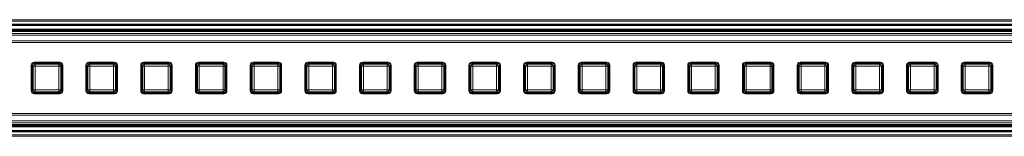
# Model space of a CAD drawing. Header units: millimetres. Extents: x -1079 to 3321, y 211 to 861.
# Tile 5 of 12: x -3 to 247, y 830 to 860. Entities that reach past the tile are written whole.
import ezdxf

# ---------------------------------------------------------------- set-up
doc = ezdxf.new("R2010")
doc.units = ezdxf.units.MM

# ---------------------------------------------------------------- blocks, each defined once
blk = doc.blocks.new('Drawing View1')
at = {"color": 7, "linetype": 'Continuous', "lineweight": 18}
for p, q in [((850, 0.97), (50, 0.97)), ((850, 0.58), (50, 0.58)), ((950, -2.47), (-50, -2.47)), ((948, -0.12), (-48, -0.12)), ((948, -0.18), (-48, -0.18)), ((948, -1.4), (-48, -1.4)), ((948, -1.57), (-48, -1.57)), ((948, -1.75), (-48, -1.75)), ((948, -1.99), (-48, -1.99)), ((872.41, -0.24), (27.59, -0.24)), ((872.19, -0.46), (27.81, -0.46)), ((950, -2.93), (-50, -2.93)), ((950, -4.34), (-50, -4.34)), ((950, -4.77), (-50, -4.77)), ((210.19, -9.78), (203.69, -9.78)), ((224.08, -9.78), (217.58, -9.78)), ((237.97, -9.78), (231.47, -9.78)), ((251.86, -9.78), (245.36, -9.78)), ((265.75, -9.78), (259.25, -9.78)), ((279.64, -9.78), (273.14, -9.78)), ((293.53, -9.78), (287.03, -9.78)), ((307.42, -9.78), (300.92, -9.78)), ((321.31, -9.78), (314.81, -9.78)), ((335.19, -9.78), (328.69, -9.78)), ((349.08, -9.78), (342.58, -9.78)), ((362.97, -9.78), (356.47, -9.78)), ((376.86, -9.78), (370.36, -9.78)), ((390.75, -9.78), (384.25, -9.78)), ((404.64, -9.78), (398.14, -9.78)), ((418.53, -9.78), (412.03, -9.78)), ((432.42, -9.78), (425.92, -9.78)), ((446.31, -9.78), (439.81, -9.78)), ((202.94, -10.53), (202.94, -17.03)), ((203.44, -10.77), (203.19, -10.53)), ((203.19, -10.53), (203.19, -17.04)), ((203.93, -10.77), (203.44, -10.77)), ((203.44, -16.79), (203.44, -10.77)), ((203.69, -10.03), (203.93, -10.28)), ((210.2, -10.03), (203.69, -10.03)), ((203.93, -10.77), (203.93, -10.28)), ((203.93, -10.28), (209.95, -10.28)), ((203.93, -10.77), (203.93, -16.79)), ((209.95, -10.77), (203.93, -10.77)), ((209.95, -10.28), (210.2, -10.03)), ((209.95, -10.77), (209.95, -10.28)), ((209.95, -16.79), (209.95, -10.77)), ((209.95, -10.77), (210.45, -10.77)), ((210.69, -10.53), (210.45, -10.77)), ((210.45, -10.77), (210.45, -16.79)), ((210.69, -17.04), (210.69, -10.53)), ((210.94, -17.03), (210.94, -10.53)), ((216.83, -10.53), (216.83, -17.03)), ((217.33, -10.77), (217.08, -10.53)), ((217.08, -10.53), (217.08, -17.04)), ((217.33, -16.79), (217.33, -10.77)), ((217.82, -10.77), (217.33, -10.77)), ((217.58, -10.03), (217.82, -10.28)), ((224.09, -10.03), (217.58, -10.03)), ((217.82, -10.77), (217.82, -10.28)), ((217.82, -10.28), (223.84, -10.28)), ((223.84, -10.77), (217.82, -10.77)), ((217.82, -10.77), (217.82, -16.79)), ((223.84, -10.28), (224.09, -10.03)), ((223.84, -10.77), (223.84, -10.28)), ((223.84, -16.79), (223.84, -10.77)), ((223.84, -10.77), (224.34, -10.77)), ((224.58, -10.53), (224.34, -10.77)), ((224.34, -10.77), (224.34, -16.79)), ((224.58, -17.04), (224.58, -10.53)), ((224.83, -17.03), (224.83, -10.53)), ((230.72, -10.53), (230.72, -17.03)), ((231.22, -10.77), (230.97, -10.53)), ((230.97, -10.53), (230.97, -17.04)), ((231.22, -16.79), (231.22, -10.77)), ((231.71, -10.77), (231.22, -10.77)), ((231.47, -10.03), (231.71, -10.28)), ((237.98, -10.03), (231.47, -10.03)), ((231.71, -10.77), (231.71, -10.28)), ((231.71, -10.28), (237.73, -10.28)), ((237.73, -10.77), (231.71, -10.77)), ((231.71, -10.77), (231.71, -16.79)), ((237.73, -10.28), (237.98, -10.03)), ((237.73, -10.77), (237.73, -10.28)), ((237.73, -16.79), (237.73, -10.77)), ((237.73, -10.77), (238.23, -10.77)), ((238.47, -10.53), (238.23, -10.77)), ((238.23, -10.77), (238.23, -16.79)), ((238.47, -17.04), (238.47, -10.53)), ((238.72, -17.03), (238.72, -10.53)), ((244.61, -10.53), (244.61, -17.03)), ((245.11, -10.77), (244.86, -10.53)), ((244.86, -10.53), (244.86, -17.04)), ((245.11, -16.79), (245.11, -10.77)), ((245.6, -10.77), (245.11, -10.77)), ((245.36, -10.03), (245.6, -10.28)), ((251.87, -10.03), (245.36, -10.03)), ((245.6, -10.77), (245.6, -10.28)), ((245.6, -10.28), (251.62, -10.28)), ((251.62, -10.77), (245.6, -10.77)), ((245.6, -10.77), (245.6, -16.79)), ((251.62, -10.28), (251.87, -10.03)), ((251.62, -10.77), (251.62, -10.28)), ((251.62, -16.79), (251.62, -10.77)), ((251.62, -10.77), (252.12, -10.77)), ((252.36, -10.53), (252.12, -10.77)), ((252.12, -10.77), (252.12, -16.79)), ((252.36, -17.04), (252.36, -10.53)), ((252.61, -17.03), (252.61, -10.53)), ((258.5, -10.53), (258.5, -17.03)), ((258.99, -10.77), (258.75, -10.53)), ((258.75, -10.53), (258.75, -17.04)), ((258.99, -16.79), (258.99, -10.77)), ((259.49, -10.77), (258.99, -10.77)), ((259.25, -10.03), (259.49, -10.28)), ((265.75, -10.03), (259.25, -10.03)), ((259.49, -10.77), (259.49, -10.28)), ((259.49, -10.28), (265.51, -10.28)), ((259.49, -10.77), (259.49, -16.79)), ((265.51, -10.77), (259.49, -10.77)), ((265.51, -10.28), (265.75, -10.03)), ((265.51, -10.77), (265.51, -10.28)), ((265.51, -16.79), (265.51, -10.77)), ((265.51, -10.77), (266.01, -10.77)), ((266.25, -10.53), (266.01, -10.77)), ((266.01, -10.77), (266.01, -16.79)), ((266.25, -17.04), (266.25, -10.53)), ((266.5, -17.03), (266.5, -10.53)), ((272.39, -10.53), (272.39, -17.03)), ((272.88, -10.77), (272.64, -10.53)), ((272.64, -10.53), (272.64, -17.04)), ((273.38, -10.77), (272.88, -10.77)), ((272.88, -16.79), (272.88, -10.77)), ((273.13, -10.03), (273.38, -10.28)), ((279.64, -10.03), (273.13, -10.03)), ((273.38, -10.77), (273.38, -10.28)), ((273.38, -10.28), (279.4, -10.28)), ((273.38, -10.77), (273.38, -16.79)), ((279.4, -10.77), (273.38, -10.77)), ((279.4, -10.28), (279.64, -10.03)), ((279.4, -10.77), (279.4, -10.28)), ((279.4, -16.79), (279.4, -10.77)), ((279.4, -10.77), (279.89, -10.77)), ((280.14, -10.53), (279.89, -10.77)), ((279.89, -10.77), (279.89, -16.79)), ((280.14, -17.04), (280.14, -10.53)), ((280.39, -17.03), (280.39, -10.53)), ((286.28, -10.53), (286.28, -17.03)), ((286.77, -10.77), (286.53, -10.53)), ((286.53, -10.53), (286.53, -17.04)), ((286.77, -16.79), (286.77, -10.77)), ((287.27, -10.77), (286.77, -10.77)), ((287.02, -10.03), (287.27, -10.28)), ((293.53, -10.03), (287.02, -10.03)), ((287.27, -10.77), (287.27, -10.28)), ((287.27, -10.28), (293.29, -10.28)), ((293.29, -10.77), (287.27, -10.77)), ((287.27, -10.77), (287.27, -16.79)), ((293.29, -10.28), (293.53, -10.03)), ((293.29, -10.77), (293.29, -10.28)), ((293.29, -16.79), (293.29, -10.77)), ((293.29, -10.77), (293.78, -10.77)), ((294.03, -10.53), (293.78, -10.77)), ((293.78, -10.77), (293.78, -16.79)), ((294.03, -17.04), (294.03, -10.53)), ((294.28, -17.03), (294.28, -10.53)), ((300.17, -10.53), (300.17, -17.03)), ((300.66, -10.77), (300.42, -10.53)), ((300.42, -10.53), (300.42, -17.04)), ((301.16, -10.77), (300.66, -10.77)), ((300.66, -16.79), (300.66, -10.77)), ((300.91, -10.03), (301.16, -10.28)), ((307.42, -10.03), (300.91, -10.03)), ((301.16, -10.77), (301.16, -10.28)), ((301.16, -10.28), (307.18, -10.28)), ((301.16, -10.77), (301.16, -16.79)), ((307.18, -10.77), (301.16, -10.77)), ((307.18, -10.28), (307.42, -10.03)), ((307.18, -10.77), (307.18, -10.28)), ((307.18, -16.79), (307.18, -10.77)), ((307.18, -10.77), (307.67, -10.77)), ((307.92, -10.53), (307.67, -10.77)), ((307.67, -10.77), (307.67, -16.79)), ((307.92, -17.04), (307.92, -10.53)), ((308.17, -17.03), (308.17, -10.53)), ((314.06, -10.53), (314.06, -17.03)), ((314.55, -10.77), (314.31, -10.53)), ((314.31, -10.53), (314.31, -17.04)), ((315.05, -10.77), (314.55, -10.77)), ((314.55, -16.79), (314.55, -10.77)), ((314.8, -10.03), (315.05, -10.28)), ((321.31, -10.03), (314.8, -10.03)), ((315.05, -10.77), (315.05, -10.28)), ((315.05, -10.28), (321.07, -10.28)), ((315.05, -10.77), (315.05, -16.79)), ((321.07, -10.77), (315.05, -10.77)), ((321.07, -10.28), (321.31, -10.03)), ((321.07, -10.77), (321.07, -10.28)), ((321.07, -16.79), (321.07, -10.77)), ((321.07, -10.77), (321.56, -10.77)), ((321.81, -10.53), (321.56, -10.77)), ((321.56, -10.77), (321.56, -16.79)), ((321.81, -17.04), (321.81, -10.53)), ((322.06, -17.03), (322.06, -10.53)), ((327.94, -10.53), (327.94, -17.03)), ((328.44, -10.77), (328.19, -10.53)), ((328.19, -10.53), (328.19, -17.04)), ((328.93, -10.77), (328.44, -10.77)), ((328.44, -16.79), (328.44, -10.77)), ((328.69, -10.03), (328.93, -10.28)), ((335.2, -10.03), (328.69, -10.03)), ((328.93, -10.77), (328.93, -10.28)), ((328.93, -10.28), (334.95, -10.28)), ((334.95, -10.77), (328.93, -10.77)), ((328.93, -10.77), (328.93, -16.79)), ((334.95, -10.28), (335.2, -10.03)), ((334.95, -10.77), (334.95, -10.28)), ((334.95, -16.79), (334.95, -10.77)), ((334.95, -10.77), (335.45, -10.77)), ((335.69, -10.53), (335.45, -10.77)), ((335.45, -10.77), (335.45, -16.79)), ((335.69, -17.04), (335.69, -10.53)), ((335.94, -17.03), (335.94, -10.53)), ((341.83, -10.53), (341.83, -17.03)), ((342.33, -10.77), (342.08, -10.53)), ((342.08, -10.53), (342.08, -17.04)), ((342.82, -10.77), (342.33, -10.77)), ((342.33, -16.79), (342.33, -10.77)), ((342.58, -10.03), (342.82, -10.28)), ((349.09, -10.03), (342.58, -10.03)), ((342.82, -10.77), (342.82, -10.28)), ((342.82, -10.28), (348.84, -10.28)), ((342.82, -10.77), (342.82, -16.79)), ((348.84, -10.77), (342.82, -10.77)), ((348.84, -10.28), (349.09, -10.03)), ((348.84, -10.77), (348.84, -10.28)), ((348.84, -16.79), (348.84, -10.77)), ((348.84, -10.77), (349.34, -10.77)), ((349.58, -10.53), (349.34, -10.77)), ((349.34, -10.77), (349.34, -16.79)), ((349.58, -17.04), (349.58, -10.53)), ((349.83, -17.03), (349.83, -10.53)), ((355.72, -10.53), (355.72, -17.03)), ((356.22, -10.77), (355.97, -10.53)), ((355.97, -10.53), (355.97, -17.04)), ((356.71, -10.77), (356.22, -10.77)), ((356.22, -16.79), (356.22, -10.77)), ((356.47, -10.03), (356.71, -10.28)), ((362.98, -10.03), (356.47, -10.03)), ((356.71, -10.77), (356.71, -10.28)), ((356.71, -10.28), (362.73, -10.28)), ((362.73, -10.77), (356.71, -10.77)), ((356.71, -10.77), (356.71, -16.79)), ((362.73, -10.28), (362.98, -10.03)), ((362.73, -10.77), (362.73, -10.28)), ((362.73, -16.79), (362.73, -10.77)), ((362.73, -10.77), (363.23, -10.77)), ((363.47, -10.53), (363.23, -10.77)), ((363.23, -10.77), (363.23, -16.79)), ((363.47, -17.04), (363.47, -10.53)), ((363.72, -17.03), (363.72, -10.53)), ((369.61, -10.53), (369.61, -17.03)), ((370.11, -10.77), (369.86, -10.53)), ((369.86, -10.53), (369.86, -17.04)), ((370.6, -10.77), (370.11, -10.77)), ((370.11, -16.79), (370.11, -10.77)), ((370.36, -10.03), (370.6, -10.28)), ((376.87, -10.03), (370.36, -10.03)), ((370.6, -10.77), (370.6, -10.28)), ((370.6, -10.28), (376.62, -10.28)), ((370.6, -10.77), (370.6, -16.79)), ((376.62, -10.77), (370.6, -10.77)), ((376.62, -10.28), (376.87, -10.03)), ((376.62, -10.77), (376.62, -10.28)), ((376.62, -16.79), (376.62, -10.77)), ((376.62, -10.77), (377.12, -10.77)), ((377.36, -10.53), (377.12, -10.77)), ((377.12, -10.77), (377.12, -16.79)), ((377.36, -17.04), (377.36, -10.53)), ((377.61, -17.03), (377.61, -10.53)), ((383.5, -10.53), (383.5, -17.03)), ((383.99, -10.77), (383.75, -10.53)), ((383.75, -10.53), (383.75, -17.04)), ((384.49, -10.77), (383.99, -10.77)), ((383.99, -16.79), (383.99, -10.77)), ((384.25, -10.03), (384.49, -10.28)), ((390.75, -10.03), (384.25, -10.03)), ((384.49, -10.77), (384.49, -10.28)), ((384.49, -10.28), (390.51, -10.28)), ((390.51, -10.77), (384.49, -10.77)), ((384.49, -10.77), (384.49, -16.79)), ((390.51, -10.28), (390.75, -10.03)), ((390.51, -10.77), (390.51, -10.28)), ((390.51, -16.79), (390.51, -10.77)), ((390.51, -10.77), (391.01, -10.77)), ((391.25, -10.53), (391.01, -10.77)), ((391.01, -10.77), (391.01, -16.79)), ((391.25, -17.04), (391.25, -10.53)), ((391.5, -17.03), (391.5, -10.53)), ((397.39, -10.53), (397.39, -17.03)), ((397.88, -10.77), (397.64, -10.53)), ((397.64, -10.53), (397.64, -17.04)), ((398.38, -10.77), (397.88, -10.77)), ((397.88, -16.79), (397.88, -10.77)), ((398.13, -10.03), (398.38, -10.28)), ((404.64, -10.03), (398.13, -10.03)), ((398.38, -10.77), (398.38, -10.28)), ((398.38, -10.28), (404.4, -10.28)), ((404.4, -10.77), (398.38, -10.77)), ((398.38, -10.77), (398.38, -16.79)), ((404.4, -10.28), (404.64, -10.03)), ((404.4, -10.77), (404.4, -10.28)), ((404.4, -16.79), (404.4, -10.77)), ((404.4, -10.77), (404.89, -10.77)), ((405.14, -10.53), (404.89, -10.77)), ((404.89, -10.77), (404.89, -16.79)), ((405.14, -17.04), (405.14, -10.53)), ((405.39, -17.03), (405.39, -10.53)), ((411.28, -10.53), (411.28, -17.03)), ((411.77, -10.77), (411.53, -10.53)), ((411.53, -10.53), (411.53, -17.04)), ((412.27, -10.77), (411.77, -10.77)), ((411.77, -16.79), (411.77, -10.77)), ((412.02, -10.03), (412.27, -10.28)), ((418.53, -10.03), (412.02, -10.03)), ((412.27, -10.77), (412.27, -10.28)), ((412.27, -10.28), (418.29, -10.28)), ((418.29, -10.77), (412.27, -10.77)), ((412.27, -10.77), (412.27, -16.79)), ((418.29, -10.28), (418.53, -10.03)), ((418.29, -10.77), (418.29, -10.28)), ((418.29, -16.79), (418.29, -10.77)), ((418.29, -10.77), (418.78, -10.77)), ((419.03, -10.53), (418.78, -10.77)), ((418.78, -10.77), (418.78, -16.79)), ((419.03, -17.04), (419.03, -10.53)), ((419.28, -17.03), (419.28, -10.53)), ((425.17, -10.53), (425.17, -17.03)), ((425.66, -10.77), (425.42, -10.53)), ((425.42, -10.53), (425.42, -17.04)), ((426.16, -10.77), (425.66, -10.77)), ((425.66, -16.79), (425.66, -10.77)), ((425.91, -10.03), (426.16, -10.28)), ((432.42, -10.03), (425.91, -10.03)), ((426.16, -10.77), (426.16, -10.28)), ((426.16, -10.28), (432.18, -10.28)), ((432.18, -10.77), (426.16, -10.77)), ((426.16, -10.77), (426.16, -16.79)), ((432.18, -10.28), (432.42, -10.03)), ((432.18, -10.77), (432.18, -10.28)), ((432.18, -10.77), (432.67, -10.77)), ((432.18, -16.79), (432.18, -10.77)), ((432.92, -10.53), (432.67, -10.77)), ((432.67, -10.77), (432.67, -16.79)), ((432.92, -17.04), (432.92, -10.53)), ((433.17, -17.03), (433.17, -10.53)), ((439.06, -10.53), (439.06, -17.03)), ((439.55, -10.77), (439.31, -10.53)), ((439.31, -10.53), (439.31, -17.04)), ((440.05, -10.77), (439.55, -10.77)), ((439.55, -16.79), (439.55, -10.77)), ((439.8, -10.03), (440.05, -10.28)), ((446.31, -10.03), (439.8, -10.03)), ((440.05, -10.77), (440.05, -10.28)), ((440.05, -10.28), (446.07, -10.28)), ((440.05, -10.77), (440.05, -16.79)), ((446.07, -10.77), (440.05, -10.77)), ((446.07, -10.28), (446.31, -10.03)), ((446.07, -10.77), (446.07, -10.28)), ((446.07, -16.79), (446.07, -10.77)), ((446.07, -10.77), (446.56, -10.77)), ((446.81, -10.53), (446.56, -10.77)), ((446.56, -10.77), (446.56, -16.79)), ((446.81, -17.04), (446.81, -10.53)), ((447.06, -17.03), (447.06, -10.53)), ((203.19, -17.04), (203.44, -16.79)), ((203.44, -16.79), (203.93, -16.79)), ((203.93, -17.29), (203.69, -17.53)), ((203.93, -16.79), (209.95, -16.79)), ((203.93, -17.29), (203.93, -16.79)), ((209.95, -17.29), (203.93, -17.29)), ((210.45, -16.79), (209.95, -16.79)), ((209.95, -17.29), (209.95, -16.79)), ((210.2, -17.53), (209.95, -17.29)), ((210.45, -16.79), (210.69, -17.04)), ((217.08, -17.04), (217.33, -16.79)), ((217.33, -16.79), (217.82, -16.79)), ((217.82, -17.29), (217.58, -17.53)), ((217.82, -17.29), (217.82, -16.79)), ((217.82, -16.79), (223.84, -16.79)), ((223.84, -17.29), (217.82, -17.29)), ((224.34, -16.79), (223.84, -16.79)), ((223.84, -17.29), (223.84, -16.79)), ((224.09, -17.53), (223.84, -17.29)), ((224.34, -16.79), (224.58, -17.04)), ((230.97, -17.04), (231.22, -16.79)), ((231.22, -16.79), (231.71, -16.79)), ((231.71, -17.29), (231.47, -17.53)), ((231.71, -17.29), (231.71, -16.79)), ((231.71, -16.79), (237.73, -16.79)), ((237.73, -17.29), (231.71, -17.29)), ((237.73, -17.29), (237.73, -16.79)), ((238.23, -16.79), (237.73, -16.79)), ((237.98, -17.53), (237.73, -17.29)), ((238.23, -16.79), (238.47, -17.04)), ((244.86, -17.04), (245.11, -16.79)), ((245.11, -16.79), (245.6, -16.79)), ((245.6, -17.29), (245.36, -17.53)), ((245.6, -16.79), (251.62, -16.79)), ((245.6, -17.29), (245.6, -16.79)), ((251.62, -17.29), (245.6, -17.29)), ((252.12, -16.79), (251.62, -16.79)), ((251.62, -17.29), (251.62, -16.79)), ((251.87, -17.53), (251.62, -17.29)), ((252.12, -16.79), (252.36, -17.04)), ((258.75, -17.04), (258.99, -16.79)), ((258.99, -16.79), (259.49, -16.79)), ((259.49, -17.29), (259.25, -17.53)), ((259.49, -16.79), (265.51, -16.79)), ((259.49, -17.29), (259.49, -16.79)), ((265.51, -17.29), (259.49, -17.29)), ((265.51, -17.29), (265.51, -16.79)), ((266.01, -16.79), (265.51, -16.79)), ((265.75, -17.53), (265.51, -17.29)), ((266.01, -16.79), (266.25, -17.04)), ((272.64, -17.04), (272.88, -16.79)), ((272.88, -16.79), (273.38, -16.79)), ((273.38, -17.29), (273.13, -17.53)), ((273.38, -17.29), (273.38, -16.79)), ((273.38, -16.79), (279.4, -16.79)), ((279.4, -17.29), (273.38, -17.29)), ((279.89, -16.79), (279.4, -16.79)), ((279.4, -17.29), (279.4, -16.79)), ((279.64, -17.53), (279.4, -17.29)), ((279.89, -16.79), (280.14, -17.04)), ((286.53, -17.04), (286.77, -16.79)), ((286.77, -16.79), (287.27, -16.79)), ((287.27, -17.29), (287.02, -17.53)), ((287.27, -17.29), (287.27, -16.79)), ((287.27, -16.79), (293.29, -16.79)), ((293.29, -17.29), (287.27, -17.29)), ((293.29, -17.29), (293.29, -16.79)), ((293.78, -16.79), (293.29, -16.79)), ((293.53, -17.53), (293.29, -17.29)), ((293.78, -16.79), (294.03, -17.04)), ((300.42, -17.04), (300.66, -16.79)), ((300.66, -16.79), (301.16, -16.79)), ((301.16, -17.29), (300.91, -17.53)), ((301.16, -16.79), (307.18, -16.79)), ((301.16, -17.29), (301.16, -16.79)), ((307.18, -17.29), (301.16, -17.29)), ((307.18, -17.29), (307.18, -16.79)), ((307.67, -16.79), (307.18, -16.79)), ((307.42, -17.53), (307.18, -17.29)), ((307.67, -16.79), (307.92, -17.04)), ((314.31, -17.04), (314.55, -16.79)), ((314.55, -16.79), (315.05, -16.79)), ((315.05, -17.29), (314.8, -17.53)), ((315.05, -17.29), (315.05, -16.79)), ((315.05, -16.79), (321.07, -16.79)), ((321.07, -17.29), (315.05, -17.29)), ((321.56, -16.79), (321.07, -16.79)), ((321.07, -17.29), (321.07, -16.79)), ((321.31, -17.53), (321.07, -17.29)), ((321.56, -16.79), (321.81, -17.04)), ((328.19, -17.04), (328.44, -16.79)), ((328.44, -16.79), (328.93, -16.79)), ((328.93, -17.29), (328.69, -17.53)), ((328.93, -16.79), (334.95, -16.79)), ((328.93, -17.29), (328.93, -16.79)), ((334.95, -17.29), (328.93, -17.29)), ((335.45, -16.79), (334.95, -16.79)), ((334.95, -17.29), (334.95, -16.79)), ((335.2, -17.53), (334.95, -17.29)), ((335.45, -16.79), (335.69, -17.04)), ((342.08, -17.04), (342.33, -16.79)), ((342.33, -16.79), (342.82, -16.79)), ((342.82, -17.29), (342.58, -17.53)), ((342.82, -16.79), (348.84, -16.79)), ((342.82, -17.29), (342.82, -16.79)), ((348.84, -17.29), (342.82, -17.29)), ((349.34, -16.79), (348.84, -16.79)), ((348.84, -17.29), (348.84, -16.79)), ((349.09, -17.53), (348.84, -17.29)), ((349.34, -16.79), (349.58, -17.04)), ((355.97, -17.04), (356.22, -16.79)), ((356.22, -16.79), (356.71, -16.79)), ((356.71, -17.29), (356.47, -17.53)), ((356.71, -17.29), (356.71, -16.79)), ((356.71, -16.79), (362.73, -16.79)), ((362.73, -17.29), (356.71, -17.29)), ((362.73, -17.29), (362.73, -16.79)), ((363.23, -16.79), (362.73, -16.79)), ((362.98, -17.53), (362.73, -17.29)), ((363.23, -16.79), (363.47, -17.04)), ((369.86, -17.04), (370.11, -16.79)), ((370.11, -16.79), (370.6, -16.79)), ((370.6, -17.29), (370.36, -17.53)), ((370.6, -17.29), (370.6, -16.79)), ((370.6, -16.79), (376.62, -16.79)), ((376.62, -17.29), (370.6, -17.29)), ((377.12, -16.79), (376.62, -16.79)), ((376.62, -17.29), (376.62, -16.79)), ((376.87, -17.53), (376.62, -17.29)), ((377.12, -16.79), (377.36, -17.04)), ((383.75, -17.04), (383.99, -16.79)), ((383.99, -16.79), (384.49, -16.79)), ((384.49, -17.29), (384.25, -17.53)), ((384.49, -17.29), (384.49, -16.79)), ((384.49, -16.79), (390.51, -16.79)), ((390.51, -17.29), (384.49, -17.29)), ((390.51, -17.29), (390.51, -16.79)), ((391.01, -16.79), (390.51, -16.79)), ((390.75, -17.53), (390.51, -17.29)), ((391.01, -16.79), (391.25, -17.04)), ((397.64, -17.04), (397.88, -16.79)), ((397.88, -16.79), (398.38, -16.79)), ((398.38, -17.29), (398.13, -17.53)), ((398.38, -16.79), (404.4, -16.79)), ((398.38, -17.29), (398.38, -16.79)), ((404.4, -17.29), (398.38, -17.29)), ((404.89, -16.79), (404.4, -16.79)), ((404.4, -17.29), (404.4, -16.79)), ((404.64, -17.53), (404.4, -17.29)), ((404.89, -16.79), (405.14, -17.04)), ((411.53, -17.04), (411.77, -16.79)), ((411.77, -16.79), (412.27, -16.79)), ((412.27, -17.29), (412.02, -17.53)), ((412.27, -16.79), (418.29, -16.79)), ((412.27, -17.29), (412.27, -16.79)), ((418.29, -17.29), (412.27, -17.29)), ((418.78, -16.79), (418.29, -16.79)), ((418.29, -17.29), (418.29, -16.79)), ((418.53, -17.53), (418.29, -17.29)), ((418.78, -16.79), (419.03, -17.04)), ((425.42, -17.04), (425.66, -16.79)), ((425.66, -16.79), (426.16, -16.79)), ((426.16, -17.29), (425.91, -17.53)), ((426.16, -16.79), (432.18, -16.79)), ((426.16, -17.29), (426.16, -16.79)), ((432.18, -17.29), (426.16, -17.29)), ((432.67, -16.79), (432.18, -16.79)), ((432.18, -17.29), (432.18, -16.79)), ((432.42, -17.53), (432.18, -17.29)), ((432.67, -16.79), (432.92, -17.04)), ((439.31, -17.04), (439.55, -16.79)), ((439.55, -16.79), (440.05, -16.79)), ((440.05, -17.29), (439.8, -17.53)), ((440.05, -16.79), (446.07, -16.79)), ((440.05, -17.29), (440.05, -16.79)), ((446.07, -17.29), (440.05, -17.29)), ((446.56, -16.79), (446.07, -16.79)), ((446.07, -17.29), (446.07, -16.79)), ((446.31, -17.53), (446.07, -17.29)), ((446.56, -16.79), (446.81, -17.04)), ((203.69, -17.53), (210.2, -17.53)), ((203.69, -17.78), (210.19, -17.78)), ((217.58, -17.53), (224.09, -17.53)), ((217.58, -17.78), (224.08, -17.78)), ((231.47, -17.53), (237.98, -17.53)), ((231.47, -17.78), (237.97, -17.78)), ((245.36, -17.53), (251.87, -17.53)), ((245.36, -17.78), (251.86, -17.78)), ((259.25, -17.53), (265.75, -17.53)), ((259.25, -17.78), (265.75, -17.78)), ((273.13, -17.53), (279.64, -17.53)), ((273.14, -17.78), (279.64, -17.78)), ((287.02, -17.53), (293.53, -17.53)), ((287.03, -17.78), (293.53, -17.78)), ((300.91, -17.53), (307.42, -17.53)), ((300.92, -17.78), (307.42, -17.78)), ((314.8, -17.53), (321.31, -17.53)), ((314.81, -17.78), (321.31, -17.78)), ((328.69, -17.53), (335.2, -17.53)), ((328.69, -17.78), (335.19, -17.78)), ((342.58, -17.53), (349.09, -17.53)), ((342.58, -17.78), (349.08, -17.78)), ((356.47, -17.53), (362.98, -17.53)), ((356.47, -17.78), (362.97, -17.78)), ((370.36, -17.53), (376.87, -17.53)), ((370.36, -17.78), (376.86, -17.78)), ((384.25, -17.53), (390.75, -17.53)), ((384.25, -17.78), (390.75, -17.78)), ((398.13, -17.53), (404.64, -17.53)), ((398.14, -17.78), (404.64, -17.78)), ((412.02, -17.53), (418.53, -17.53)), ((412.03, -17.78), (418.53, -17.78)), ((425.91, -17.53), (432.42, -17.53)), ((425.92, -17.78), (432.42, -17.78)), ((439.8, -17.53), (446.31, -17.53)), ((439.81, -17.78), (446.31, -17.78)), ((950, -22.79), (-50, -22.79)), ((950, -23.23), (-50, -23.23)), ((950, -24.64), (-50, -24.64)), ((950, -25.1), (-50, -25.1)), ((948, -25.58), (-48, -25.58)), ((-48, -25.82), (948, -25.82)), ((-48, -26), (948, -26)), ((-48, -26.17), (948, -26.17)), ((-48, -27.39), (948, -27.39)), ((-48, -27.45), (948, -27.45)), ((27.59, -27.32), (872.41, -27.32)), ((872.19, -27.11), (27.81, -27.11)), ((850, -28.14), (50, -28.14)), ((850, -28.54), (50, -28.54))]:
    blk.add_line(p, q, dxfattribs=at)
for centre, radius, start, end in [((203.69, -10.53), 0.75, 90, 180), ((210.19, -10.53), 0.75, 0, 90), ((217.58, -10.53), 0.75, 90, 180), ((224.08, -10.53), 0.75, 0, 90), ((231.47, -10.53), 0.75, 90, 180), ((237.97, -10.53), 0.75, 0, 90), ((245.36, -10.53), 0.75, 90, 180), ((251.86, -10.53), 0.75, 0, 90), ((259.25, -10.53), 0.75, 90, 180), ((265.75, -10.53), 0.75, 0, 90), ((273.14, -10.53), 0.75, 90, 180), ((279.64, -10.53), 0.75, 0, 90), ((287.03, -10.53), 0.75, 90, 180), ((293.53, -10.53), 0.75, 0, 90), ((300.92, -10.53), 0.75, 90, 180), ((307.42, -10.53), 0.75, 0, 90), ((314.81, -10.53), 0.75, 90, 180), ((321.31, -10.53), 0.75, 0, 90), ((328.69, -10.53), 0.75, 90, 180), ((335.19, -10.53), 0.75, 0, 90), ((342.58, -10.53), 0.75, 90, 180), ((349.08, -10.53), 0.75, 0, 90), ((356.47, -10.53), 0.75, 90, 180), ((362.97, -10.53), 0.75, 0, 90), ((370.36, -10.53), 0.75, 90, 180), ((376.86, -10.53), 0.75, 0, 90), ((384.25, -10.53), 0.75, 90, 180), ((390.75, -10.53), 0.75, 0, 90), ((398.14, -10.53), 0.75, 90, 180), ((404.64, -10.53), 0.75, 0, 90), ((412.03, -10.53), 0.75, 90, 180), ((418.53, -10.53), 0.75, 0, 90), ((425.92, -10.53), 0.75, 90, 180), ((432.42, -10.53), 0.75, 0, 90), ((439.81, -10.53), 0.75, 90, 180), ((446.31, -10.53), 0.75, 0, 90), ((203.94, -10.78), 0.505, 91.0689, 178.9311), ((209.94, -10.78), 0.505, 1.0689, 88.9311), ((217.83, -10.78), 0.505, 91.0689, 178.9311), ((223.83, -10.78), 0.505, 1.0689, 88.9311), ((231.72, -10.78), 0.505, 91.0689, 178.9311), ((237.72, -10.78), 0.505, 1.0689, 88.9311), ((245.61, -10.78), 0.505, 91.0689, 178.9311), ((251.61, -10.78), 0.505, 1.0689, 88.9311), ((259.5, -10.78), 0.505, 91.0689, 178.9311), ((265.5, -10.78), 0.505, 1.0689, 88.9311), ((273.39, -10.78), 0.505, 91.0689, 178.9311), ((279.39, -10.78), 0.505, 1.0689, 88.9311), ((287.28, -10.78), 0.505, 91.0689, 178.9311), ((293.28, -10.78), 0.505, 1.0689, 88.9311), ((301.17, -10.78), 0.505, 91.0689, 178.9311), ((307.17, -10.78), 0.505, 1.0689, 88.9311), ((315.06, -10.78), 0.505, 91.0689, 178.9311), ((321.06, -10.78), 0.505, 1.0689, 88.9311), ((328.94, -10.78), 0.505, 91.0689, 178.9311), ((334.94, -10.78), 0.505, 1.0689, 88.9311), ((342.83, -10.78), 0.505, 91.0689, 178.9311), ((348.83, -10.78), 0.505, 1.0689, 88.9311), ((356.72, -10.78), 0.505, 91.0689, 178.9311), ((362.72, -10.78), 0.505, 1.0689, 88.9311), ((370.61, -10.78), 0.505, 91.0689, 178.9311), ((376.61, -10.78), 0.505, 1.0689, 88.9311), ((384.5, -10.78), 0.505, 91.0689, 178.9311), ((390.5, -10.78), 0.505, 1.0689, 88.9311), ((398.39, -10.78), 0.505, 91.0689, 178.9311), ((404.39, -10.78), 0.505, 1.0689, 88.9311), ((412.28, -10.78), 0.505, 91.0689, 178.9311), ((418.28, -10.78), 0.505, 1.0689, 88.9311), ((426.17, -10.78), 0.505, 91.0689, 178.9311), ((432.17, -10.78), 0.505, 1.0689, 88.9311), ((440.06, -10.78), 0.505, 91.0689, 178.9311), ((446.06, -10.78), 0.505, 1.0689, 88.9311), ((203.69, -17.03), 0.75, 180, 270), ((203.94, -16.78), 0.505, 181.0689, 268.9311), ((209.94, -16.78), 0.505, 271.0689, 358.9311), ((210.19, -17.03), 0.75, 270, 0), ((217.58, -17.03), 0.75, 180, 270), ((217.83, -16.78), 0.505, 181.0689, 268.9311), ((223.83, -16.78), 0.505, 271.0689, 358.9311), ((224.08, -17.03), 0.75, 270, 0), ((231.47, -17.03), 0.75, 180, 270), ((231.72, -16.78), 0.505, 181.0689, 268.9311), ((237.72, -16.78), 0.505, 271.0689, 358.9311), ((237.97, -17.03), 0.75, 270, 0), ((245.36, -17.03), 0.75, 180, 270), ((245.61, -16.78), 0.505, 181.0689, 268.9311), ((251.61, -16.78), 0.505, 271.0689, 358.9311), ((251.86, -17.03), 0.75, 270, 0), ((259.25, -17.03), 0.75, 180, 270), ((259.5, -16.78), 0.505, 181.0689, 268.9311), ((265.5, -16.78), 0.505, 271.0689, 358.9311), ((265.75, -17.03), 0.75, 270, 0), ((273.14, -17.03), 0.75, 180, 270), ((273.39, -16.78), 0.505, 181.0689, 268.9311), ((279.39, -16.78), 0.505, 271.0689, 358.9311), ((279.64, -17.03), 0.75, 270, 0), ((287.03, -17.03), 0.75, 180, 270), ((287.28, -16.78), 0.505, 181.0689, 268.9311), ((293.28, -16.78), 0.505, 271.0689, 358.9311), ((293.53, -17.03), 0.75, 270, 0), ((300.92, -17.03), 0.75, 180, 270), ((301.17, -16.78), 0.505, 181.0689, 268.9311), ((307.17, -16.78), 0.505, 271.0689, 358.9311), ((307.42, -17.03), 0.75, 270, 0), ((314.81, -17.03), 0.75, 180, 270), ((315.06, -16.78), 0.505, 181.0689, 268.9311), ((321.06, -16.78), 0.505, 271.0689, 358.9311), ((321.31, -17.03), 0.75, 270, 0), ((328.69, -17.03), 0.75, 180, 270), ((328.94, -16.78), 0.505, 181.0689, 268.9311), ((334.94, -16.78), 0.505, 271.0689, 358.9311), ((335.19, -17.03), 0.75, 270, 0), ((342.58, -17.03), 0.75, 180, 270), ((342.83, -16.78), 0.505, 181.0689, 268.9311), ((348.83, -16.78), 0.505, 271.0689, 358.9311), ((349.08, -17.03), 0.75, 270, 0), ((356.47, -17.03), 0.75, 180, 270), ((356.72, -16.78), 0.505, 181.0689, 268.9311), ((362.72, -16.78), 0.505, 271.0689, 358.9311), ((362.97, -17.03), 0.75, 270, 0), ((370.36, -17.03), 0.75, 180, 270), ((370.61, -16.78), 0.505, 181.0689, 268.9311), ((376.61, -16.78), 0.505, 271.0689, 358.9311), ((376.86, -17.03), 0.75, 270, 0), ((384.25, -17.03), 0.75, 180, 270), ((384.5, -16.78), 0.505, 181.0689, 268.9311), ((390.5, -16.78), 0.505, 271.0689, 358.9311), ((390.75, -17.03), 0.75, 270, 0), ((398.14, -17.03), 0.75, 180, 270), ((398.39, -16.78), 0.505, 181.0689, 268.9311), ((404.39, -16.78), 0.505, 271.0689, 358.9311), ((404.64, -17.03), 0.75, 270, 0), ((412.03, -17.03), 0.75, 180, 270), ((412.28, -16.78), 0.505, 181.0689, 268.9311), ((418.28, -16.78), 0.505, 271.0689, 358.9311), ((418.53, -17.03), 0.75, 270, 0), ((425.92, -17.03), 0.75, 180, 270), ((426.17, -16.78), 0.505, 181.0689, 268.9311), ((432.17, -16.78), 0.505, 271.0689, 358.9311), ((432.42, -17.03), 0.75, 270, 0), ((439.81, -17.03), 0.75, 180, 270), ((440.06, -16.78), 0.505, 181.0689, 268.9311), ((446.06, -16.78), 0.505, 271.0689, 358.9311), ((446.31, -17.03), 0.75, 270, 0)]:
    blk.add_arc(centre, radius, start, end, dxfattribs=at)
for centre, major_axis, start_param, end_param in [((203.7, -10.54), (0.359, -0.359), 2.364213, 3.918973), ((210.19, -10.54), (-0.359, -0.359), 2.364213, 3.918973), ((217.59, -10.54), (0.359, -0.359), 2.364213, 3.918973), ((224.08, -10.54), (-0.359, -0.359), 2.364213, 3.918973), ((231.48, -10.54), (0.359, -0.359), 2.364213, 3.918973), ((237.97, -10.54), (-0.359, -0.359), 2.364213, 3.918973), ((245.37, -10.54), (0.359, -0.359), 2.364213, 3.918973), ((251.86, -10.54), (-0.359, -0.359), 2.364213, 3.918973), ((259.25, -10.54), (0.359, -0.359), 2.364213, 3.918973), ((265.75, -10.54), (-0.359, -0.359), 2.364213, 3.918973), ((273.14, -10.54), (0.359, -0.359), 2.364213, 3.918973), ((279.63, -10.54), (-0.359, -0.359), 2.364213, 3.918973), ((287.03, -10.54), (0.359, -0.359), 2.364213, 3.918973), ((293.52, -10.54), (-0.359, -0.359), 2.364213, 3.918973), ((300.92, -10.54), (0.359, -0.359), 2.364213, 3.918973), ((307.41, -10.54), (-0.359, -0.359), 2.364213, 3.918973), ((314.81, -10.54), (0.359, -0.359), 2.364213, 3.918973), ((321.3, -10.54), (-0.359, -0.359), 2.364213, 3.918973), ((328.7, -10.54), (0.359, -0.359), 2.364213, 3.918973), ((335.19, -10.54), (-0.359, -0.359), 2.364213, 3.918973), ((342.59, -10.54), (0.359, -0.359), 2.364213, 3.918973), ((349.08, -10.54), (-0.359, -0.359), 2.364213, 3.918973), ((356.48, -10.54), (0.359, -0.359), 2.364213, 3.918973), ((362.97, -10.54), (-0.359, -0.359), 2.364213, 3.918973), ((370.37, -10.54), (0.359, -0.359), 2.364213, 3.918973), ((376.86, -10.54), (-0.359, -0.359), 2.364213, 3.918973), ((384.25, -10.54), (0.359, -0.359), 2.364213, 3.918973), ((390.75, -10.54), (-0.359, -0.359), 2.364213, 3.918973), ((398.14, -10.54), (0.359, -0.359), 2.364213, 3.918973), ((404.63, -10.54), (-0.359, -0.359), 2.364213, 3.918973), ((412.03, -10.54), (0.359, -0.359), 2.364213, 3.918973), ((418.52, -10.54), (-0.359, -0.359), 2.364213, 3.918973), ((425.92, -10.54), (0.359, -0.359), 2.364213, 3.918973), ((432.41, -10.54), (-0.359, -0.359), 2.364213, 3.918973), ((439.81, -10.54), (0.359, -0.359), 2.364213, 3.918973), ((446.3, -10.54), (-0.359, -0.359), 2.364213, 3.918973), ((203.7, -17.03), (-0.359, -0.359), 5.505805, 7.060565), ((210.19, -17.03), (0.359, -0.359), 5.505805, 7.060565), ((217.59, -17.03), (-0.359, -0.359), 5.505805, 7.060565), ((224.08, -17.03), (0.359, -0.359), 5.505805, 7.060565), ((231.48, -17.03), (-0.359, -0.359), 5.505805, 7.060565), ((237.97, -17.03), (0.359, -0.359), 5.505805, 7.060565), ((245.37, -17.03), (-0.359, -0.359), 5.505805, 7.060565), ((251.86, -17.03), (0.359, -0.359), 5.505805, 7.060565), ((259.25, -17.03), (-0.359, -0.359), 5.505805, 7.060565), ((265.75, -17.03), (0.359, -0.359), 5.505805, 7.060565), ((273.14, -17.03), (-0.359, -0.359), 5.505805, 7.060565), ((279.63, -17.03), (0.359, -0.359), 5.505805, 7.060565), ((287.03, -17.03), (-0.359, -0.359), 5.505805, 7.060565), ((293.52, -17.03), (0.359, -0.359), 5.505805, 7.060565), ((300.92, -17.03), (-0.359, -0.359), 5.505805, 7.060565), ((307.41, -17.03), (0.359, -0.359), 5.505805, 7.060565), ((314.81, -17.03), (-0.359, -0.359), 5.505805, 7.060565), ((321.3, -17.03), (0.359, -0.359), 5.505805, 7.060565), ((328.7, -17.03), (-0.359, -0.359), 5.505805, 7.060565), ((335.19, -17.03), (0.359, -0.359), 5.505805, 7.060565), ((342.59, -17.03), (-0.359, -0.359), 5.505805, 7.060565), ((349.08, -17.03), (0.359, -0.359), 5.505805, 7.060565), ((356.48, -17.03), (-0.359, -0.359), 5.505805, 7.060565), ((362.97, -17.03), (0.359, -0.359), 5.505805, 7.060565), ((370.37, -17.03), (-0.359, -0.359), 5.505805, 7.060565), ((376.86, -17.03), (0.359, -0.359), 5.505805, 7.060565), ((384.25, -17.03), (-0.359, -0.359), 5.505805, 7.060565), ((390.75, -17.03), (0.359, -0.359), 5.505805, 7.060565), ((398.14, -17.03), (-0.359, -0.359), 5.505805, 7.060565), ((404.63, -17.03), (0.359, -0.359), 5.505805, 7.060565), ((412.03, -17.03), (-0.359, -0.359), 5.505805, 7.060565), ((418.52, -17.03), (0.359, -0.359), 5.505805, 7.060565), ((425.92, -17.03), (-0.359, -0.359), 5.505805, 7.060565), ((432.41, -17.03), (0.359, -0.359), 5.505805, 7.060565), ((439.81, -17.03), (-0.359, -0.359), 5.505805, 7.060565), ((446.3, -17.03), (0.359, -0.359), 5.505805, 7.060565)]:
    blk.add_ellipse(centre, major_axis=major_axis, ratio=0.984091, start_param=start_param, end_param=end_param, dxfattribs=at)

msp = doc.modelspace()

# ---------------------------------------------------------------- block references
at = {"color": 7, "linetype": 'Continuous', "lineweight": 18}
msp.add_blockref('Drawing View1', (-202.73, 858.78), dxfattribs=at)

doc.saveas('drawing.dxf')
